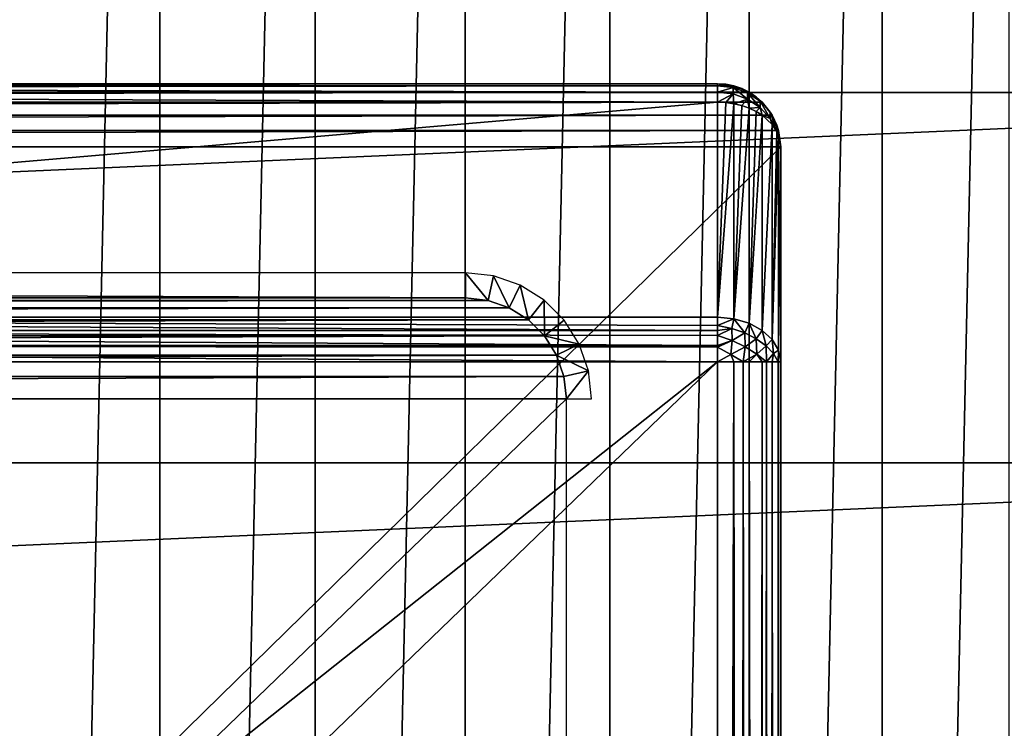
# Model space of a CAD drawing. Header units: millimetres. Extents: x -35 to 35, y -25 to 51.
# Tile 119 of 121: x 19 to 26.8, y 19.9 to 25.5. Entities that reach past the tile are written whole.
import ezdxf

# ---------------------------------------------------------------- set-up
doc = ezdxf.new("R2010")
doc.units = ezdxf.units.MM
doc.header["$LTSCALE"] = 65.185185
for name, color, linetype in [('100', 7, 'CONTINUOUS'), ('108', 7, 'CONTINUOUS'), ('110', 7, 'CONTINUOUS'), ('111', 7, 'CONTINUOUS'), ('115', 7, 'CONTINUOUS'), ('116', 7, 'CONTINUOUS'), ('121', 7, 'CONTINUOUS'), ('125', 7, 'CONTINUOUS'), ('126', 7, 'CONTINUOUS'), ('129', 7, 'CONTINUOUS'), ('133', 7, 'CONTINUOUS'), ('134', 7, 'CONTINUOUS'), ('30', 7, 'CONTINUOUS'), ('31', 7, 'CONTINUOUS'), ('96', 7, 'CONTINUOUS'), ('97', 7, 'CONTINUOUS'), ('99', 7, 'CONTINUOUS')]:
    doc.layers.add(name, color=color, linetype=linetype)

msp = doc.modelspace()

# ---------------------------------------------------------------- linework, layer by layer
at = {"layer": '100', "linetype": 'Continuous'}
for points in [[(-24.5, 25, 72.9), (24.5, 25, 72.9), (24.5, 25, -30.8929), (-24.5, 25, 72.9)], [(4.0142, 25, -13.6858), (-24.5, 25, 72.9), (24.5, 25, -30.8929), (4.0142, 25, -13.6858)], [(4.2629, 25, -13.9889), (4.0142, 25, -13.6858), (24.5, 25, -30.8929), (4.2629, 25, -13.9889)], [(4.4478, 25, -14.3346), (4.2629, 25, -13.9889), (24.5, 25, -30.8929), (4.4478, 25, -14.3346)], [(4.5616, 25, -14.7098), (4.4478, 25, -14.3346), (24.5, 25, -30.8929), (4.5616, 25, -14.7098)], [(4.6, 25, -15.1), (4.5616, 25, -14.7098), (24.5, 25, -30.8929), (4.6, 25, -15.1)], [(4.6, 25, -30.8929), (4.6, 25, -15.1), (24.5, 25, -30.8929), (4.6, 25, -30.8929)]]:
    msp.add_3dface(points, dxfattribs=at)
at = {"layer": '108', "linetype": 'Continuous'}
for points in [[(24.5, 23.1464, -32.9536), (4.6, 23.1464, -32.9536), (24.5, 24.8536, -31.2464), (24.5, 23.1464, -32.9536)], [(4.6, 23.1464, -32.9536), (4.6, 24.8536, -31.2464), (24.5, 24.8536, -31.2464), (4.6, 23.1464, -32.9536)]]:
    msp.add_3dface(points, dxfattribs=at)
at = {"layer": '110', "linetype": 'Continuous'}
for points in [[(4.6, 25, -30.8929), (24.5, 25, -30.8929), (24.5, 24.983, -31.0223), (4.6, 25, -30.8929)], [(4.6, 24.983, -31.0223), (4.6, 25, -30.8929), (24.5, 24.983, -31.0223), (4.6, 24.983, -31.0223)], [(24.5, 24.9329, -31.143), (4.6, 24.983, -31.0223), (24.5, 24.983, -31.0223), (24.5, 24.9329, -31.143)], [(4.6, 24.933, -31.1429), (4.6, 24.983, -31.0223), (24.5, 24.9329, -31.143), (4.6, 24.933, -31.1429)], [(24.5, 24.8536, -31.2464), (4.6, 24.933, -31.1429), (24.5, 24.9329, -31.143), (24.5, 24.8536, -31.2464)], [(4.6, 24.8536, -31.2464), (4.6, 24.933, -31.1429), (24.5, 24.8536, -31.2464), (4.6, 24.8536, -31.2464)]]:
    msp.add_3dface(points, dxfattribs=at)
at = {"layer": '111', "linetype": 'Continuous'}
for points in [[(24.5, 25, -30.8929), (24.6294, 24.983, 72.9), (24.5653, 24.9957, -30.8929), (24.5, 25, -30.8929)], [(24.5, 25, 72.9), (24.6294, 24.983, 72.9), (24.5, 25, -30.8929), (24.5, 25, 72.9)], [(24.5653, 24.9957, -30.8929), (24.6294, 24.983, 72.9), (24.6294, 24.983, -30.8929), (24.5653, 24.9957, -30.8929)], [(24.6294, 24.983, -30.8929), (24.6294, 24.983, 72.9), (24.6913, 24.9619, -30.8929), (24.6294, 24.983, -30.8929)], [(24.6294, 24.983, 72.9), (24.75, 24.933, 72.9), (24.6913, 24.9619, -30.8929), (24.6294, 24.983, 72.9)], [(24.6913, 24.9619, -30.8929), (24.75, 24.933, 72.9), (24.75, 24.933, -30.8929), (24.6913, 24.9619, -30.8929)], [(24.75, 24.933, -30.8929), (24.75, 24.933, 72.9), (24.8044, 24.8967, -30.8929), (24.75, 24.933, -30.8929)], [(24.75, 24.933, 72.9), (24.8536, 24.8536, 72.9), (24.8044, 24.8967, -30.8929), (24.75, 24.933, 72.9)], [(24.8044, 24.8967, -30.8929), (24.8536, 24.8536, 72.9), (24.8536, 24.8536, -30.8929), (24.8044, 24.8967, -30.8929)], [(24.8536, 24.8536, 72.9), (24.933, 24.75, 72.9), (24.8536, 24.8536, -30.8929), (24.8536, 24.8536, 72.9)], [(24.8536, 24.8536, -30.8929), (24.933, 24.75, 72.9), (24.933, 24.75, -30.8929), (24.8536, 24.8536, -30.8929)], [(24.933, 24.75, -30.8929), (24.983, 24.6294, 72.9), (24.97, 24.6706, -30.8929), (24.933, 24.75, -30.8929)], [(24.933, 24.75, 72.9), (24.983, 24.6294, 72.9), (24.933, 24.75, -30.8929), (24.933, 24.75, 72.9)], [(24.97, 24.6706, -30.8929), (24.983, 24.6294, 72.9), (24.983, 24.6294, -30.8929), (24.97, 24.6706, -30.8929)], [(24.983, 24.6294, 72.9), (25, 24.5, 72.9), (24.983, 24.6294, -30.8929), (24.983, 24.6294, 72.9)], [(25, 24.5, 72.9), (25, 24.5, -30.8929), (24.983, 24.6294, -30.8929), (25, 24.5, 72.9)]]:
    msp.add_3dface(points, dxfattribs=at)
at = {"layer": '115', "linetype": 'Continuous'}
for points in [[(4.6, 23.0429, -33.033), (4.6, 23.1464, -32.9536), (24.5, 23.0429, -33.033), (4.6, 23.0429, -33.033)], [(4.6, 23.1464, -32.9536), (24.5, 23.1464, -32.9536), (24.5, 23.0811, -33.0086), (4.6, 23.1464, -32.9536)], [(24.5, 23.0429, -33.033), (4.6, 23.1464, -32.9536), (24.5, 23.0811, -33.0086), (24.5, 23.0429, -33.033)], [(4.6, 22.9223, -33.083), (4.6, 23.0429, -33.033), (24.5, 22.9223, -33.083), (4.6, 22.9223, -33.083)], [(24.5, 22.9223, -33.083), (4.6, 23.0429, -33.033), (24.5, 23.0031, -33.0537), (24.5, 22.9223, -33.083)], [(24.5, 23.0031, -33.0537), (4.6, 23.0429, -33.033), (24.5, 23.0429, -33.033), (24.5, 23.0031, -33.0537)], [(24.5, 22.7929, -33.1), (4.6, 22.9223, -33.083), (24.5, 22.9082, -33.0865), (24.5, 22.7929, -33.1)], [(24.5, 22.7929, -33.1), (4.6, 22.7929, -33.1), (4.6, 22.9223, -33.083), (24.5, 22.7929, -33.1)], [(24.5, 22.9082, -33.0865), (4.6, 22.9223, -33.083), (24.5, 22.9223, -33.083), (24.5, 22.9082, -33.0865)]]:
    msp.add_3dface(points, dxfattribs=at)
at = {"layer": '116', "linetype": 'Continuous'}
for points in [[(24.5, -24.5, -33.1), (24.5, 22.7929, -33.1), (24.6295, 22.7929, -33.0829), (24.5, -24.5, -33.1)], [(24.6294, -24.5, -33.083), (24.5, -24.5, -33.1), (24.6295, 22.7929, -33.0829), (24.6294, -24.5, -33.083)], [(24.6763, -24.5, -33.0679), (24.6294, -24.5, -33.083), (24.6295, 22.7929, -33.0829), (24.6763, -24.5, -33.0679)], [(24.7016, 22.7929, -33.0576), (24.6763, -24.5, -33.0679), (24.6295, 22.7929, -33.0829), (24.7016, 22.7929, -33.0576)], [(24.75, -24.5, -33.033), (24.6763, -24.5, -33.0679), (24.7016, 22.7929, -33.0576), (24.75, -24.5, -33.033)], [(24.7502, 22.7929, -33.0329), (24.75, -24.5, -33.033), (24.7016, 22.7929, -33.0576), (24.7502, 22.7929, -33.0329)], [(24.8158, -24.5, -32.9877), (24.75, -24.5, -33.033), (24.7502, 22.7929, -33.0329), (24.8158, -24.5, -32.9877)], [(24.8538, 22.7929, -32.9533), (24.8158, -24.5, -32.9877), (24.7502, 22.7929, -33.0329), (24.8538, 22.7929, -32.9533)], [(24.8536, -24.5, -32.9535), (24.8158, -24.5, -32.9877), (24.8538, 22.7929, -32.9533), (24.8536, -24.5, -32.9535)], [(24.9078, -24.5, -32.8893), (24.8536, -24.5, -32.9535), (24.8871, 22.7929, -32.9165), (24.9078, -24.5, -32.8893)], [(24.8871, 22.7929, -32.9165), (24.8536, -24.5, -32.9535), (24.8538, 22.7929, -32.9533), (24.8871, 22.7929, -32.9165)], [(24.9332, 22.7929, -32.8496), (24.9078, -24.5, -32.8893), (24.8871, 22.7929, -32.9165), (24.9332, 22.7929, -32.8496)], [(24.933, -24.5, -32.85), (24.9078, -24.5, -32.8893), (24.9332, 22.7929, -32.8496), (24.933, -24.5, -32.85)], [(24.9627, -24.5, -32.7895), (24.933, -24.5, -32.85), (24.9332, 22.7929, -32.8496), (24.9627, -24.5, -32.7895)], [(24.9796, 22.7929, -32.7414), (24.9627, -24.5, -32.7895), (24.9332, 22.7929, -32.8496), (24.9796, 22.7929, -32.7414)], [(24.983, -24.5, -32.7294), (24.9627, -24.5, -32.7895), (24.9796, 22.7929, -32.7414), (24.983, -24.5, -32.7294)], [(24.9831, 22.7929, -32.7289), (24.983, -24.5, -32.7294), (24.9796, 22.7929, -32.7414), (24.9831, 22.7929, -32.7289)], [(24.9912, -24.5, -32.6933), (24.983, -24.5, -32.7294), (24.9831, 22.7929, -32.7289), (24.9912, -24.5, -32.6933)], [(25, 22.7929, -32.6), (24.9912, -24.5, -32.6933), (24.9831, 22.7929, -32.7289), (25, 22.7929, -32.6)], [(25, 22.7929, -32.6), (25, -24.5, -32.6), (24.9912, -24.5, -32.6933), (25, 22.7929, -32.6)]]:
    msp.add_3dface(points, dxfattribs=at)
at = {"layer": '121', "linetype": 'Continuous'}
for points in [[(24.5, 23.1464, -32.9536), (24.5, 24.8536, -31.2464), (24.5653, 24.8505, -31.2434), (24.5, 23.1464, -32.9536)], [(24.6294, 24.8415, -31.2344), (24.5, 23.1464, -32.9536), (24.5653, 24.8505, -31.2434), (24.6294, 24.8415, -31.2344)], [(24.6294, 23.1344, -32.9415), (24.5, 23.1464, -32.9536), (24.6294, 24.8415, -31.2344), (24.6294, 23.1344, -32.9415)], [(24.6913, 24.8266, -31.2195), (24.6294, 23.1344, -32.9415), (24.6294, 24.8415, -31.2344), (24.6913, 24.8266, -31.2195)], [(24.75, 24.8062, -31.1991), (24.6294, 23.1344, -32.9415), (24.6913, 24.8266, -31.2195), (24.75, 24.8062, -31.1991)], [(24.75, 23.0991, -32.9062), (24.6294, 23.1344, -32.9415), (24.75, 24.8062, -31.1991), (24.75, 23.0991, -32.9062)], [(24.8044, 24.7805, -31.1734), (24.75, 23.0991, -32.9062), (24.75, 24.8062, -31.1991), (24.8044, 24.7805, -31.1734)], [(24.8536, 24.75, -31.1429), (24.75, 23.0991, -32.9062), (24.8044, 24.7805, -31.1734), (24.8536, 24.75, -31.1429)], [(24.8536, 23.0429, -32.85), (24.75, 23.0991, -32.9062), (24.8536, 24.75, -31.1429), (24.8536, 23.0429, -32.85)], [(24.933, 24.6768, -31.0697), (24.8536, 23.0429, -32.85), (24.8536, 24.75, -31.1429), (24.933, 24.6768, -31.0697)], [(24.933, 22.9697, -32.7768), (24.8536, 23.0429, -32.85), (24.933, 24.6768, -31.0697), (24.933, 22.9697, -32.7768)], [(24.9699, 24.6209, -31.0138), (24.933, 22.9697, -32.7768), (24.933, 24.6768, -31.0697), (24.9699, 24.6209, -31.0138)], [(24.983, 24.5915, -30.9844), (24.933, 22.9697, -32.7768), (24.9699, 24.6209, -31.0138), (24.983, 24.5915, -30.9844)], [(24.983, 22.8844, -32.6915), (24.933, 22.9697, -32.7768), (24.983, 24.5915, -30.9844), (24.983, 22.8844, -32.6915)], [(25, 24.5, -30.8929), (24.983, 22.8844, -32.6915), (24.983, 24.5915, -30.9844), (25, 24.5, -30.8929)], [(25, 24.5, -30.8929), (25, 22.7929, -32.6), (24.983, 22.8844, -32.6915), (25, 24.5, -30.8929)]]:
    msp.add_3dface(points, dxfattribs=at)
at = {"layer": '125', "linetype": 'Continuous'}
for points in [[(24.5, 23.0811, -33.0086), (24.5, 23.1464, -32.9536), (24.6294, 23.1344, -32.9415), (24.5, 23.0811, -33.0086)], [(24.5, 23.0811, -33.0086), (24.6294, 23.1344, -32.9415), (24.6119, 23.0583, -33.0087), (24.5, 23.0811, -33.0086)], [(24.6119, 23.0583, -33.0087), (24.6294, 23.1344, -32.9415), (24.7145, 23.0229, -32.9887), (24.6119, 23.0583, -33.0087)], [(24.6294, 23.1344, -32.9415), (24.75, 23.0991, -32.9062), (24.7145, 23.0229, -32.9887), (24.6294, 23.1344, -32.9415)], [(24.5, 23.0429, -33.033), (24.5, 23.0811, -33.0086), (24.6119, 23.0583, -33.0087), (24.5, 23.0429, -33.033)], [(24.5, 23.0031, -33.0537), (24.5, 23.0429, -33.033), (24.6119, 23.0583, -33.0087), (24.5, 23.0031, -33.0537)], [(24.5, 23.0031, -33.0537), (24.6119, 23.0583, -33.0087), (24.6145, 22.9613, -33.0566), (24.5, 23.0031, -33.0537)], [(24.6119, 23.0583, -33.0087), (24.7145, 23.0229, -32.9887), (24.6145, 22.9613, -33.0566), (24.6119, 23.0583, -33.0087)], [(24.7145, 23.0229, -32.9887), (24.75, 23.0991, -32.9062), (24.8067, 22.9762, -32.9498), (24.7145, 23.0229, -32.9887)], [(24.75, 23.0991, -32.9062), (24.8536, 23.0429, -32.85), (24.8067, 22.9762, -32.9498), (24.75, 23.0991, -32.9062)], [(24.5, 22.9223, -33.083), (24.5, 23.0031, -33.0537), (24.6145, 22.9613, -33.0566), (24.5, 22.9223, -33.083)], [(24.7145, 23.0229, -32.9887), (24.719, 22.911, -33.0337), (24.6145, 22.9613, -33.0566), (24.7145, 23.0229, -32.9887)], [(24.7145, 23.0229, -32.9887), (24.8067, 22.9762, -32.9498), (24.719, 22.911, -33.0337), (24.7145, 23.0229, -32.9887)], [(24.8067, 22.9762, -32.9498), (24.8113, 22.8541, -32.9864), (24.719, 22.911, -33.0337), (24.8067, 22.9762, -32.9498)], [(24.8067, 22.9762, -32.9498), (24.8536, 23.0429, -32.85), (24.8839, 22.9206, -32.8937), (24.8067, 22.9762, -32.9498)], [(24.8067, 22.9762, -32.9498), (24.8839, 22.9206, -32.8937), (24.8113, 22.8541, -32.9864), (24.8067, 22.9762, -32.9498)], [(24.8536, 23.0429, -32.85), (24.933, 22.9697, -32.7768), (24.8839, 22.9206, -32.8937), (24.8536, 23.0429, -32.85)], [(24.8839, 22.9206, -32.8937), (24.933, 22.9697, -32.7768), (24.9424, 22.8588, -32.8234), (24.8839, 22.9206, -32.8937)], [(24.933, 22.9697, -32.7768), (24.983, 22.8844, -32.6915), (24.9424, 22.8588, -32.8234), (24.933, 22.9697, -32.7768)], [(24.5, 22.9082, -33.0865), (24.5, 22.9223, -33.083), (24.6145, 22.9613, -33.0566), (24.5, 22.9082, -33.0865)], [(24.6048, 22.8516, -33.0854), (24.5, 22.9082, -33.0865), (24.6145, 22.9613, -33.0566), (24.6048, 22.8516, -33.0854)], [(24.5, 22.7929, -33.1), (24.5, 22.9082, -33.0865), (24.6048, 22.8516, -33.0854), (24.5, 22.7929, -33.1)], [(24.719, 22.911, -33.0337), (24.6048, 22.8516, -33.0854), (24.6145, 22.9613, -33.0566), (24.719, 22.911, -33.0337)], [(24.7016, 22.7929, -33.0576), (24.6048, 22.8516, -33.0854), (24.719, 22.911, -33.0337), (24.7016, 22.7929, -33.0576)], [(24.8113, 22.8541, -32.9864), (24.7016, 22.7929, -33.0576), (24.719, 22.911, -33.0337), (24.8113, 22.8541, -32.9864)], [(24.8839, 22.9206, -32.8937), (24.8871, 22.7929, -32.9165), (24.8113, 22.8541, -32.9864), (24.8839, 22.9206, -32.8937)], [(24.8871, 22.7929, -32.9165), (24.8839, 22.9206, -32.8937), (24.9424, 22.8588, -32.8234), (24.8871, 22.7929, -32.9165)], [(24.6295, 22.7929, -33.0829), (24.5, 22.7929, -33.1), (24.6048, 22.8516, -33.0854), (24.6295, 22.7929, -33.0829)], [(24.7016, 22.7929, -33.0576), (24.6295, 22.7929, -33.0829), (24.6048, 22.8516, -33.0854), (24.7016, 22.7929, -33.0576)], [(24.7502, 22.7929, -33.0329), (24.7016, 22.7929, -33.0576), (24.8113, 22.8541, -32.9864), (24.7502, 22.7929, -33.0329)], [(24.8538, 22.7929, -32.9533), (24.7502, 22.7929, -33.0329), (24.8113, 22.8541, -32.9864), (24.8538, 22.7929, -32.9533)], [(24.8871, 22.7929, -32.9165), (24.8538, 22.7929, -32.9533), (24.8113, 22.8541, -32.9864), (24.8871, 22.7929, -32.9165)], [(24.9332, 22.7929, -32.8496), (24.8871, 22.7929, -32.9165), (24.9424, 22.8588, -32.8234), (24.9332, 22.7929, -32.8496)], [(24.9796, 22.7929, -32.7414), (24.9332, 22.7929, -32.8496), (24.9424, 22.8588, -32.8234), (24.9796, 22.7929, -32.7414)], [(24.983, 22.8844, -32.6915), (24.9796, 22.7929, -32.7414), (24.9424, 22.8588, -32.8234), (24.983, 22.8844, -32.6915)], [(25, 22.7929, -32.6), (24.9796, 22.7929, -32.7414), (24.983, 22.8844, -32.6915), (25, 22.7929, -32.6)], [(25, 22.7929, -32.6), (24.9831, 22.7929, -32.7289), (24.9796, 22.7929, -32.7414), (25, 22.7929, -32.6)]]:
    msp.add_3dface(points, dxfattribs=at)
at = {"layer": '126', "linetype": 'Continuous'}
for points in [[(24.5, 24.983, -31.0223), (24.5, 25, -30.8929), (24.5653, 24.9957, -30.8929), (24.5, 24.983, -31.0223)], [(24.5, 24.983, -31.0223), (24.5653, 24.9957, -30.8929), (24.6221, 24.9689, -31.0165), (24.5, 24.983, -31.0223)], [(24.5, 24.9329, -31.143), (24.5, 24.983, -31.0223), (24.6221, 24.9689, -31.0165), (24.5, 24.9329, -31.143)], [(24.622, 24.9189, -31.1372), (24.5, 24.9329, -31.143), (24.6221, 24.9689, -31.0165), (24.622, 24.9189, -31.1372)], [(24.5, 24.8536, -31.2464), (24.5, 24.9329, -31.143), (24.622, 24.9189, -31.1372), (24.5, 24.8536, -31.2464)], [(24.5653, 24.9957, -30.8929), (24.6294, 24.983, -30.8929), (24.6221, 24.9689, -31.0165), (24.5653, 24.9957, -30.8929)], [(24.7365, 24.8775, -31.12), (24.622, 24.9189, -31.1372), (24.6221, 24.9689, -31.0165), (24.7365, 24.8775, -31.12)], [(24.6294, 24.983, -30.8929), (24.6913, 24.9619, -30.8929), (24.6221, 24.9689, -31.0165), (24.6294, 24.983, -30.8929)], [(24.7366, 24.9274, -30.9993), (24.7365, 24.8775, -31.12), (24.6221, 24.9689, -31.0165), (24.7366, 24.9274, -30.9993)], [(24.6913, 24.9619, -30.8929), (24.7366, 24.9274, -30.9993), (24.6221, 24.9689, -31.0165), (24.6913, 24.9619, -30.8929)], [(24.6913, 24.9619, -30.8929), (24.75, 24.933, -30.8929), (24.7366, 24.9274, -30.9993), (24.6913, 24.9619, -30.8929)], [(24.8365, 24.8113, -31.0926), (24.7365, 24.8775, -31.12), (24.7366, 24.9274, -30.9993), (24.8365, 24.8113, -31.0926)], [(24.75, 24.933, -30.8929), (24.8044, 24.8967, -30.8929), (24.7366, 24.9274, -30.9993), (24.75, 24.933, -30.8929)], [(24.8366, 24.8612, -30.9719), (24.8365, 24.8113, -31.0926), (24.7366, 24.9274, -30.9993), (24.8366, 24.8612, -30.9719)], [(24.8044, 24.8967, -30.8929), (24.8366, 24.8612, -30.9719), (24.7366, 24.9274, -30.9993), (24.8044, 24.8967, -30.8929)], [(24.5653, 24.8505, -31.2434), (24.5, 24.8536, -31.2464), (24.622, 24.9189, -31.1372), (24.5653, 24.8505, -31.2434)], [(24.6294, 24.8415, -31.2344), (24.5653, 24.8505, -31.2434), (24.622, 24.9189, -31.1372), (24.6294, 24.8415, -31.2344)], [(24.7365, 24.8775, -31.12), (24.6294, 24.8415, -31.2344), (24.622, 24.9189, -31.1372), (24.7365, 24.8775, -31.12)], [(24.6913, 24.8266, -31.2195), (24.6294, 24.8415, -31.2344), (24.7365, 24.8775, -31.12), (24.6913, 24.8266, -31.2195)], [(24.75, 24.8062, -31.1991), (24.6913, 24.8266, -31.2195), (24.7365, 24.8775, -31.12), (24.75, 24.8062, -31.1991)], [(24.8365, 24.8113, -31.0926), (24.75, 24.8062, -31.1991), (24.7365, 24.8775, -31.12), (24.8365, 24.8113, -31.0926)], [(24.8044, 24.8967, -30.8929), (24.8536, 24.8536, -30.8929), (24.8366, 24.8612, -30.9719), (24.8044, 24.8967, -30.8929)], [(24.9157, 24.7244, -31.0566), (24.8365, 24.8113, -31.0926), (24.8366, 24.8612, -30.9719), (24.9157, 24.7244, -31.0566)], [(24.9159, 24.7742, -30.9358), (24.9157, 24.7244, -31.0566), (24.8366, 24.8612, -30.9719), (24.9159, 24.7742, -30.9358)], [(24.8536, 24.8536, -30.8929), (24.9159, 24.7742, -30.9358), (24.8366, 24.8612, -30.9719), (24.8536, 24.8536, -30.8929)], [(24.8536, 24.8536, -30.8929), (24.933, 24.75, -30.8929), (24.9159, 24.7742, -30.9358), (24.8536, 24.8536, -30.8929)], [(24.8044, 24.7805, -31.1734), (24.75, 24.8062, -31.1991), (24.8365, 24.8113, -31.0926), (24.8044, 24.7805, -31.1734)], [(24.8536, 24.75, -31.1429), (24.8044, 24.7805, -31.1734), (24.8365, 24.8113, -31.0926), (24.8536, 24.75, -31.1429)], [(24.9157, 24.7244, -31.0566), (24.8536, 24.75, -31.1429), (24.8365, 24.8113, -31.0926), (24.9157, 24.7244, -31.0566)], [(24.9699, 24.6209, -31.0138), (24.9157, 24.7244, -31.0566), (24.9159, 24.7742, -30.9358), (24.9699, 24.6209, -31.0138)], [(24.933, 24.75, -30.8929), (24.97, 24.6706, -30.8929), (24.9159, 24.7742, -30.9358), (24.933, 24.75, -30.8929)], [(24.97, 24.6706, -30.8929), (24.9699, 24.6209, -31.0138), (24.9159, 24.7742, -30.9358), (24.97, 24.6706, -30.8929)], [(24.933, 24.6768, -31.0697), (24.8536, 24.75, -31.1429), (24.9157, 24.7244, -31.0566), (24.933, 24.6768, -31.0697)], [(24.9699, 24.6209, -31.0138), (24.933, 24.6768, -31.0697), (24.9157, 24.7244, -31.0566), (24.9699, 24.6209, -31.0138)], [(24.97, 24.6706, -30.8929), (24.983, 24.6294, -30.8929), (24.9699, 24.6209, -31.0138), (24.97, 24.6706, -30.8929)], [(24.983, 24.6294, -30.8929), (24.983, 24.5915, -30.9844), (24.9699, 24.6209, -31.0138), (24.983, 24.6294, -30.8929)], [(24.983, 24.6294, -30.8929), (25, 24.5, -30.8929), (24.983, 24.5915, -30.9844), (24.983, 24.6294, -30.8929)]]:
    msp.add_3dface(points, dxfattribs=at)
at = {"layer": '129', "color": 250, "linetype": 'Continuous', "true_color": 0x1c1c1c}
for points in [[(22.5, 23.3, 72.991), (-22.678, 23.2799, 72.991), (22.678, 23.2799, 72.991), (22.5, 23.3, 72.991)], [(-22.5, 23.3, 72.991), (-22.678, 23.2799, 72.991), (22.5, 23.3, 72.991), (-22.5, 23.3, 72.991)], [(22.8471, 23.2208, 72.991), (-22.9988, 23.1255, 72.991), (22.9988, 23.1255, 72.991), (22.8471, 23.2208, 72.991)], [(-22.8471, 23.2208, 72.991), (-22.9988, 23.1255, 72.991), (22.8471, 23.2208, 72.991), (-22.8471, 23.2208, 72.991)], [(-22.678, 23.2799, 72.991), (-22.8471, 23.2208, 72.991), (22.678, 23.2799, 72.991), (-22.678, 23.2799, 72.991)], [(22.678, 23.2799, 72.991), (-22.8471, 23.2208, 72.991), (22.8471, 23.2208, 72.991), (22.678, 23.2799, 72.991)], [(22.9988, 23.1255, 72.991), (-23.1255, 22.9988, 72.991), (23.1255, 22.9988, 72.991), (22.9988, 23.1255, 72.991)], [(-22.9988, 23.1255, 72.991), (-23.1255, 22.9988, 72.991), (22.9988, 23.1255, 72.991), (-22.9988, 23.1255, 72.991)], [(23.1255, 22.9988, 72.991), (-23.2208, 22.8471, 72.991), (23.2208, 22.8471, 72.991), (23.1255, 22.9988, 72.991)], [(-23.1255, 22.9988, 72.991), (-23.2208, 22.8471, 72.991), (23.1255, 22.9988, 72.991), (-23.1255, 22.9988, 72.991)], [(-23.2208, 22.8471, 72.991), (-23.2799, 22.678, 72.991), (23.2208, 22.8471, 72.991), (-23.2208, 22.8471, 72.991)], [(23.2208, 22.8471, 72.991), (-23.2799, 22.678, 72.991), (23.2799, 22.678, 72.991), (23.2208, 22.8471, 72.991)], [(23.2799, 22.678, 72.991), (-23.3, 22.5, 72.991), (23.3, 22.5, 72.991), (23.2799, 22.678, 72.991)], [(-23.2799, 22.678, 72.991), (-23.3, 22.5, 72.991), (23.2799, 22.678, 72.991), (-23.2799, 22.678, 72.991)], [(23.3, 22.5, 72.991), (-23.3, -22.5, 72.991), (23.3, -22.5, 72.991), (23.3, 22.5, 72.991)], [(-23.3, 22.5, 72.991), (-23.3, -22.5, 72.991), (23.3, 22.5, 72.991), (-23.3, 22.5, 72.991)]]:
    msp.add_3dface(points, dxfattribs=at)
at = {"layer": '133', "color": 250, "linetype": 'Continuous', "true_color": 0x1c1c1c}
for points in [[(-22.5, 23.5, 72.791), (22.5, 23.3, 72.991), (22.5, 23.5, 72.791), (-22.5, 23.5, 72.791)], [(-22.5, 23.3, 72.991), (22.5, 23.3, 72.991), (-22.5, 23.5, 72.791), (-22.5, 23.3, 72.991)]]:
    msp.add_3dface(points, dxfattribs=at)
at = {"layer": '134', "color": 250, "linetype": 'Continuous', "true_color": 0x1c1c1c}
for points in [[(22.5, 23.5, 72.791), (22.678, 23.2799, 72.991), (22.7225, 23.4749, 72.791), (22.5, 23.5, 72.791)], [(22.5, 23.3, 72.991), (22.678, 23.2799, 72.991), (22.5, 23.5, 72.791), (22.5, 23.3, 72.991)], [(22.678, 23.2799, 72.991), (22.8471, 23.2208, 72.991), (22.7225, 23.4749, 72.791), (22.678, 23.2799, 72.991)], [(22.7225, 23.4749, 72.791), (22.8471, 23.2208, 72.991), (22.9339, 23.401, 72.791), (22.7225, 23.4749, 72.791)], [(22.8471, 23.2208, 72.991), (22.9988, 23.1255, 72.991), (22.9339, 23.401, 72.791), (22.8471, 23.2208, 72.991)], [(22.9339, 23.401, 72.791), (22.9988, 23.1255, 72.991), (23.1235, 23.2818, 72.791), (22.9339, 23.401, 72.791)], [(22.9988, 23.1255, 72.991), (23.1255, 22.9988, 72.991), (23.1235, 23.2818, 72.791), (22.9988, 23.1255, 72.991)], [(23.1235, 23.2818, 72.791), (23.1255, 22.9988, 72.991), (23.2818, 23.1235, 72.791), (23.1235, 23.2818, 72.791)], [(23.2818, 23.1235, 72.791), (23.1255, 22.9988, 72.991), (23.401, 22.9339, 72.791), (23.2818, 23.1235, 72.791)], [(23.1255, 22.9988, 72.991), (23.2208, 22.8471, 72.991), (23.401, 22.9339, 72.791), (23.1255, 22.9988, 72.991)], [(23.401, 22.9339, 72.791), (23.2208, 22.8471, 72.991), (23.4749, 22.7225, 72.791), (23.401, 22.9339, 72.791)], [(23.2208, 22.8471, 72.991), (23.2799, 22.678, 72.991), (23.4749, 22.7225, 72.791), (23.2208, 22.8471, 72.991)], [(23.2799, 22.678, 72.991), (23.3, 22.5, 72.991), (23.4749, 22.7225, 72.791), (23.2799, 22.678, 72.991)], [(23.4749, 22.7225, 72.791), (23.3, 22.5, 72.991), (23.5, 22.5, 72.791), (23.4749, 22.7225, 72.791)]]:
    msp.add_3dface(points, dxfattribs=at)
at = {"layer": '30', "color": 250, "linetype": 'Continuous', "true_color": 0x1c1c1c}
for points in [[(20.0752, 44.6703, -103.1), (18.8055, -13.5187, -103.1), (18.8055, 45.5187, -103.1), (20.0752, 44.6703, -103.1)], [(20.0752, -12.6703, -103.1), (18.8055, -13.5187, -103.1), (20.0752, 44.6703, -103.1), (20.0752, -12.6703, -103.1)], [(21.3067, 43.7673, -103.1), (20.0752, -12.6703, -103.1), (20.0752, 44.6703, -103.1), (21.3067, 43.7673, -103.1)], [(21.3067, -11.7673, -103.1), (20.0752, -12.6703, -103.1), (21.3067, 43.7673, -103.1), (21.3067, -11.7673, -103.1)], [(22.4976, 42.8115, -103.1), (21.3067, -11.7673, -103.1), (21.3067, 43.7673, -103.1), (22.4976, 42.8115, -103.1)], [(22.4976, -10.8115, -103.1), (21.3067, -11.7673, -103.1), (22.4976, 42.8115, -103.1), (22.4976, -10.8115, -103.1)], [(23.6457, 41.8047, -103.1), (22.4976, -10.8115, -103.1), (22.4976, 42.8115, -103.1), (23.6457, 41.8047, -103.1)], [(23.6457, -9.8047, -103.1), (22.4976, -10.8115, -103.1), (23.6457, 41.8047, -103.1), (23.6457, -9.8047, -103.1)], [(24.7488, 40.7487, -103.1), (23.6457, -9.8047, -103.1), (23.6457, 41.8047, -103.1), (24.7488, 40.7487, -103.1)], [(24.7488, -8.7487, -103.1), (23.6457, -9.8047, -103.1), (24.7488, 40.7487, -103.1), (24.7488, -8.7487, -103.1)], [(25.8047, 39.6456, -103.1), (24.7488, -8.7487, -103.1), (24.7488, 40.7487, -103.1), (25.8047, 39.6456, -103.1)], [(25.8047, -7.6456, -103.1), (24.7488, -8.7487, -103.1), (25.8047, 39.6456, -103.1), (25.8047, -7.6456, -103.1)], [(26.8116, 38.4975, -103.1), (25.8047, -7.6456, -103.1), (25.8047, 39.6456, -103.1), (26.8116, 38.4975, -103.1)], [(26.8116, -6.4975, -103.1), (25.8047, -7.6456, -103.1), (26.8116, 38.4975, -103.1), (26.8116, -6.4975, -103.1)]]:
    msp.add_3dface(points, dxfattribs=at)
at = {"layer": '31', "color": 250, "linetype": 'Continuous', "true_color": 0x1c1c1c}
for points in [[(32.4194, 27.7997, -88.1), (-33.3244, 24.9293, -88.1), (33.3244, 24.9293, -88.1), (32.4194, 27.7997, -88.1)], [(-32.4194, 27.7997, -88.1), (-33.3244, 24.9293, -88.1), (32.4194, 27.7997, -88.1), (-32.4194, 27.7997, -88.1)], [(33.3244, 24.9293, -88.1), (-33.9759, 21.9909, -88.1), (33.9759, 21.9909, -88.1), (33.3244, 24.9293, -88.1)], [(-33.3244, 24.9293, -88.1), (-33.9759, 21.9909, -88.1), (33.3244, 24.9293, -88.1), (-33.3244, 24.9293, -88.1)], [(33.9759, 21.9909, -88.1), (-34.3687, 19.0069, -88.1), (34.3687, 19.0069, -88.1), (33.9759, 21.9909, -88.1)], [(-33.9759, 21.9909, -88.1), (-34.3687, 19.0069, -88.1), (33.9759, 21.9909, -88.1), (-33.9759, 21.9909, -88.1)]]:
    msp.add_3dface(points, dxfattribs=at)
at = {"layer": '96', "linetype": 'Continuous'}
for points in [[(24.5, 22.7929, -33.1), (-24.5, -24.5, -33.1), (4.6, 7, -33.1), (24.5, 22.7929, -33.1)], [(24.5, -24.5, -33.1), (-24.5, -24.5, -33.1), (24.5, 22.7929, -33.1), (24.5, -24.5, -33.1)], [(4.6, 22.7929, -33.1), (24.5, 22.7929, -33.1), (4.6, 7, -33.1), (4.6, 22.7929, -33.1)]]:
    msp.add_3dface(points, dxfattribs=at)
at = {"layer": '97', "linetype": 'Continuous'}
for points in [[(24.5, 25, 72.9), (-24.6294, 24.983, 72.9), (24.6294, 24.983, 72.9), (24.5, 25, 72.9)], [(-24.5, 25, 72.9), (-24.6294, 24.983, 72.9), (24.5, 25, 72.9), (-24.5, 25, 72.9)], [(24.75, 24.933, 72.9), (-24.8536, 24.8536, 72.9), (24.8536, 24.8536, 72.9), (24.75, 24.933, 72.9)], [(-24.75, 24.933, 72.9), (-24.8536, 24.8536, 72.9), (24.75, 24.933, 72.9), (-24.75, 24.933, 72.9)], [(24.6294, 24.983, 72.9), (-24.75, 24.933, 72.9), (24.75, 24.933, 72.9), (24.6294, 24.983, 72.9)], [(-24.6294, 24.983, 72.9), (-24.75, 24.933, 72.9), (24.6294, 24.983, 72.9), (-24.6294, 24.983, 72.9)], [(24.8536, 24.8536, 72.9), (-24.933, 24.75, 72.9), (24.933, 24.75, 72.9), (24.8536, 24.8536, 72.9)], [(-24.8536, 24.8536, 72.9), (-24.933, 24.75, 72.9), (24.8536, 24.8536, 72.9), (-24.8536, 24.8536, 72.9)], [(24.933, 24.75, 72.9), (-24.983, 24.6294, 72.9), (24.983, 24.6294, 72.9), (24.933, 24.75, 72.9)], [(-24.933, 24.75, 72.9), (-24.983, 24.6294, 72.9), (24.933, 24.75, 72.9), (-24.933, 24.75, 72.9)], [(-25, 24.5, 72.9), (25, 24.5, 72.9), (24.983, 24.6294, 72.9), (-25, 24.5, 72.9)], [(-24.983, 24.6294, 72.9), (-25, 24.5, 72.9), (24.983, 24.6294, 72.9), (-24.983, 24.6294, 72.9)], [(-25, -24.5, 72.9), (25, 24.5, 72.9), (-25, 24.5, 72.9), (-25, -24.5, 72.9)], [(25, -24.5, 72.9), (25, 24.5, 72.9), (-25, -24.5, 72.9), (25, -24.5, 72.9)]]:
    msp.add_3dface(points, dxfattribs=at)
at = {"layer": '99', "linetype": 'Continuous'}
for points in [[(25, 22.7929, -32.6), (25, 24.5, -30.8929), (25, -24.5, -32.6), (25, 22.7929, -32.6)], [(25, 24.5, -30.8929), (25, 24.5, 72.9), (25, -24.5, -32.6), (25, 24.5, -30.8929)], [(25, 24.5, 72.9), (25, -24.5, 72.9), (25, -24.5, -32.6), (25, 24.5, 72.9)]]:
    msp.add_3dface(points, dxfattribs=at)

doc.saveas('drawing.dxf')
